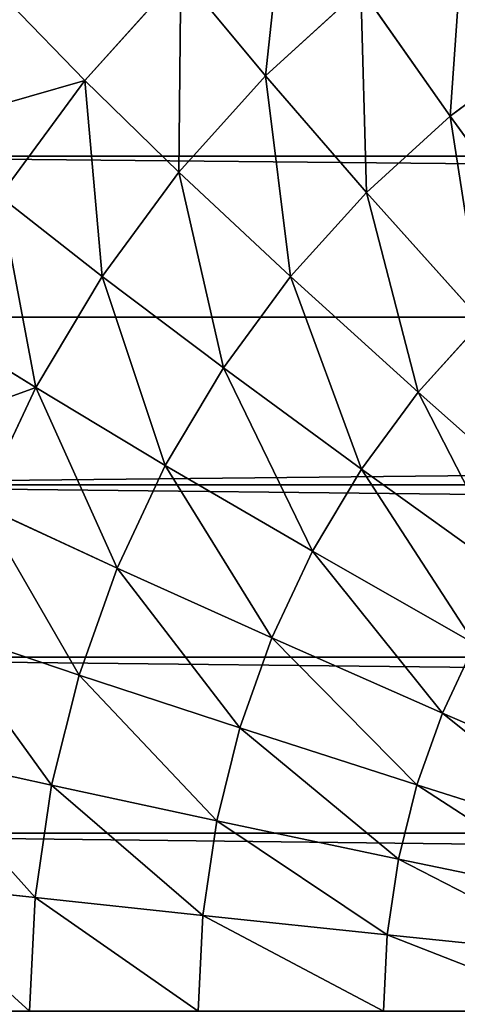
# Model space of a CAD drawing. Extents: x 34 to 1129, y -19 to 489.
# Tile 14 of 237: x 61 to 64, y 235 to 242. Entities that reach past the tile are written whole.
import ezdxf

# ---------------------------------------------------------------- set-up
doc = ezdxf.new("R2010")
doc.units = 0
doc.layers.get('0').update_dxf_attribs({"color": 13, "linetype": 'CONTINUOUS'})

# ---------------------------------------------------------------- blocks, each defined once
blk = doc.blocks.new('GROUP_6')
for p, q in [((4.8701, 19.6721, 4.6949), (5.5632, 20.4368, 4.6949)), ((5.5632, 20.4368, 4.6949), (6.2959, 19.7041, 3.5147)), ((6.2959, 19.7041, 3.5147), (6.9853, 20.3289, 3.5147)), ((6.9853, 20.3289, 3.5147), (7.7349, 19.4156, 2.4798)), ((4.1951, 20.226, 6), (4.8701, 19.6721, 4.6949)), ((7.7349, 19.4156, 2.4798), (8.3891, 19.9008, 2.4798)), ((5.6711, 19.0147, 3.5147), (6.2959, 19.7041, 3.5147)), ((6.2959, 19.7041, 3.5147), (7.1314, 18.8686, 2.4798)), ((4.2552, 18.8431, 4.6949), (4.8701, 19.6721, 4.6949)), ((4.8701, 19.6721, 4.6949), (5.6711, 19.0147, 3.5147)), ((7.1314, 18.8686, 2.4798), (7.7349, 19.4156, 2.4798)), ((7.7349, 19.4156, 2.4798), (8.5638, 18.4055, 1.6077)), ((1.535, 19.1282, 12), (1.535, 19.1282, 1118)), ((5.1168, 18.2674, 3.5147), (5.6711, 19.0147, 3.5147)), ((5.6711, 19.0147, 3.5147), (6.5844, 18.2651, 2.4798)), ((6.5844, 18.2651, 2.4798), (7.1314, 18.8686, 2.4798)), ((7.1314, 18.8686, 2.4798), (8.0554, 17.9446, 1.6077)), ((4.2552, 18.8431, 4.6949), (5.1168, 18.2674, 3.5147)), ((4.6385, 17.4693, 3.5147), (5.1168, 18.2674, 3.5147)), ((5.1168, 18.2674, 3.5147), (6.0992, 17.6109, 2.4798)), ((6.0992, 17.6109, 2.4798), (6.5844, 18.2651, 2.4798)), ((6.5844, 18.2651, 2.4798), (7.5945, 17.4362, 1.6077)), ((0.9896, 17.9749, 12), (0.9896, 17.9749, 1118)), ((3.7246, 17.9578, 4.6949), (4.6385, 17.4693, 3.5147)), ((7.5945, 17.4362, 1.6077), (8.0554, 17.9446, 1.6077)), ((5.6805, 16.9123, 2.4798), (6.0992, 17.6109, 2.4798)), ((6.0992, 17.6109, 2.4798), (7.1857, 16.885, 1.6077)), ((4.2407, 16.6282, 3.5147), (4.6385, 17.4693, 3.5147)), ((4.6385, 17.4693, 3.5147), (5.6805, 16.9123, 2.4798)), ((7.1857, 16.885, 1.6077), (7.5945, 17.4362, 1.6077)), ((7.5945, 17.4362, 1.6077), (8.6841, 16.542, 0.9134)), ((5.3323, 16.1761, 2.4798), (5.6805, 16.9123, 2.4798)), ((5.6805, 16.9123, 2.4798), (6.8329, 16.2964, 1.6077)), ((6.8329, 16.2964, 1.6077), (7.1857, 16.885, 1.6077)), ((7.1857, 16.885, 1.6077), (8.3577, 16.1019, 0.9134)), ((0.5598, 16.7737, 12), (0.5598, 16.7737, 1118)), ((4.2407, 16.6282, 3.5147), (5.3323, 16.1761, 2.4798)), ((6.5395, 15.676, 1.6077), (6.8329, 16.2964, 1.6077)), ((6.8329, 16.2964, 1.6077), (8.076, 15.6319, 0.9134)), ((5.0579, 15.4092, 2.4798), (5.3323, 16.1761, 2.4798)), ((5.3323, 16.1761, 2.4798), (6.5395, 15.676, 1.6077)), ((3.9272, 15.7522, 3.5147), (5.0579, 15.4092, 2.4798)), ((6.3083, 15.0299, 1.6077), (6.5395, 15.676, 1.6077)), ((6.5395, 15.676, 1.6077), (7.8417, 15.1366, 0.9134)), ((7.8417, 15.1366, 0.9134), (8.076, 15.6319, 0.9134)), ((0.2498, 15.5362, 12), (0.2498, 15.5362, 1118)), ((4.86, 14.6191, 2.4798), (5.0579, 15.4092, 2.4798)), ((5.0579, 15.4092, 2.4798), (6.3083, 15.0299, 1.6077)), ((7.6571, 14.6207, 0.9134), (7.8417, 15.1366, 0.9134)), ((7.8417, 15.1366, 0.9134), (9.2166, 14.5671, 0.4089)), ((6.1416, 14.3642, 1.6077), (6.3083, 15.0299, 1.6077)), ((6.3083, 15.0299, 1.6077), (7.6571, 14.6207, 0.9134)), ((3.7011, 14.8497, 3.5147), (4.86, 14.6191, 2.4798)), ((4.7405, 13.8135, 2.4798), (4.86, 14.6191, 2.4798)), ((4.86, 14.6191, 2.4798), (6.1416, 14.3642, 1.6077)), ((7.524, 14.0892, 0.9134), (7.6571, 14.6207, 0.9134)), ((7.6571, 14.6207, 0.9134), (9.0812, 14.1887, 0.4089)), ((6.0409, 13.6854, 1.6077), (6.1416, 14.3642, 1.6077)), ((6.1416, 14.3642, 1.6077), (7.524, 14.0892, 0.9134)), ((0.0626, 14.2742, 12), (0.0626, 14.2742, 1118)), ((7.4436, 13.5473, 0.9134), (7.524, 14.0892, 0.9134)), ((7.524, 14.0892, 0.9134), (8.9836, 13.7989, 0.4089)), ((3.5646, 13.9293, 3.5147), (4.7405, 13.8135, 2.4798)), ((4.7005, 13, 2.4798), (4.7405, 13.8135, 2.4798)), ((4.7405, 13.8135, 2.4798), (6.0409, 13.6854, 1.6077)), ((6.0072, 13, 1.6077), (6.0409, 13.6854, 1.6077)), ((6.0409, 13.6854, 1.6077), (7.4436, 13.5473, 0.9134)), ((7.4167, 13, 0.9134), (7.4436, 13.5473, 0.9134)), ((7.4436, 13.5473, 0.9134), (8.9246, 13.4014, 0.4089))]:
    blk.add_line(p, q)
mesh = blk.add_polyface()
corners = [(6.3279, 21.1299, 4.6949), (6.2959, 19.7041, 3.5147), (5.5632, 20.4368, 4.6949), (6.9853, 20.3289, 3.5147)]
mesh.append_faces([[corners[k] for k in face] for face in [(0, 1, 2), (1, 0, 3)]], dxfattribs={"vtx0": -1})
mesh = blk.add_polyface()
corners = [(4.1951, 20.226, 6), (5.5632, 20.4368, 4.6949), (4.8701, 19.6721, 4.6949), (4.9458, 21.0542, 6)]
mesh.append_faces([[corners[k] for k in face] for face in [(0, 1, 2), (1, 0, 3)]], dxfattribs={"vtx0": -1})
mesh = blk.add_polyface()
corners = [(7.7326, 20.8832, 3.5147), (7.7349, 19.4156, 2.4798), (6.9853, 20.3289, 3.5147), (8.3891, 19.9008, 2.4798)]
mesh.append_faces([[corners[k] for k in face] for face in [(0, 1, 2), (1, 0, 3)]], dxfattribs={"vtx0": -1})
mesh = blk.add_polyface()
corners = [(5.5632, 20.4368, 4.6949), (5.6711, 19.0147, 3.5147), (4.8701, 19.6721, 4.6949), (6.2959, 19.7041, 3.5147)]
mesh.append_faces([[corners[k] for k in face] for face in [(0, 1, 2), (1, 0, 3)]], dxfattribs={"vtx0": -1})
mesh = blk.add_polyface()
corners = [(6.9853, 20.3289, 3.5147), (7.1314, 18.8686, 2.4798), (6.2959, 19.7041, 3.5147), (7.7349, 19.4156, 2.4798)]
mesh.append_faces([[corners[k] for k in face] for face in [(0, 1, 2), (1, 0, 3)]], dxfattribs={"vtx0": -1})
mesh = blk.add_polyface()
corners = [(1.535, 19.1282, 1118), (2.1909, 20.2224, 12), (1.535, 19.1282, 12), (2.1909, 20.2224, 1118)]
mesh.append_faces([[corners[k] for k in face] for face in [(0, 1, 2), (1, 0, 3)]], dxfattribs={"vtx0": -1})
mesh = blk.add_polyface()
corners = [(3.5293, 19.3281, 6), (4.8701, 19.6721, 4.6949), (4.2552, 18.8431, 4.6949), (4.1951, 20.226, 6)]
mesh.append_faces([[corners[k] for k in face] for face in [(0, 1, 2), (1, 0, 3)]], dxfattribs={"vtx0": -1})
mesh = blk.add_polyface()
corners = [(8.3891, 19.9008, 2.4798), (8.5638, 18.4055, 1.6077), (7.7349, 19.4156, 2.4798), (9.115, 18.8143, 1.6077)]
mesh.append_faces([[corners[k] for k in face] for face in [(0, 1, 2), (1, 0, 3)]], dxfattribs={"vtx0": -1})
mesh = blk.add_polyface()
corners = [(6.2959, 19.7041, 3.5147), (6.5844, 18.2651, 2.4798), (5.6711, 19.0147, 3.5147), (7.1314, 18.8686, 2.4798)]
mesh.append_faces([[corners[k] for k in face] for face in [(0, 1, 2), (1, 0, 3)]], dxfattribs={"vtx0": -1})
mesh = blk.add_polyface()
corners = [(4.8701, 19.6721, 4.6949), (5.1168, 18.2674, 3.5147), (4.2552, 18.8431, 4.6949), (5.6711, 19.0147, 3.5147)]
mesh.append_faces([[corners[k] for k in face] for face in [(0, 1, 2), (1, 0, 3)]], dxfattribs={"vtx0": -1})
mesh = blk.add_polyface()
corners = [(7.7349, 19.4156, 2.4798), (8.0554, 17.9446, 1.6077), (7.1314, 18.8686, 2.4798), (8.5638, 18.4055, 1.6077)]
mesh.append_faces([[corners[k] for k in face] for face in [(0, 1, 2), (1, 0, 3)]], dxfattribs={"vtx0": -1})
mesh = blk.add_polyface()
corners = [(0.9896, 17.9749, 1118), (1.535, 19.1282, 12), (0.9896, 17.9749, 12), (1.535, 19.1282, 1118)]
mesh.append_faces([[corners[k] for k in face] for face in [(0, 1, 2), (1, 0, 3)]], dxfattribs={"vtx0": -1})
mesh = blk.add_polyface()
corners = [(5.6711, 19.0147, 3.5147), (6.0992, 17.6109, 2.4798), (5.1168, 18.2674, 3.5147), (6.5844, 18.2651, 2.4798)]
mesh.append_faces([[corners[k] for k in face] for face in [(0, 1, 2), (1, 0, 3)]], dxfattribs={"vtx0": -1})
mesh = blk.add_polyface()
corners = [(7.1314, 18.8686, 2.4798), (7.5945, 17.4362, 1.6077), (6.5844, 18.2651, 2.4798), (8.0554, 17.9446, 1.6077)]
mesh.append_faces([[corners[k] for k in face] for face in [(0, 1, 2), (1, 0, 3)]], dxfattribs={"vtx0": -1})
mesh = blk.add_polyface()
corners = [(4.2552, 18.8431, 4.6949), (4.6385, 17.4693, 3.5147), (3.7246, 17.9578, 4.6949), (5.1168, 18.2674, 3.5147)]
mesh.append_faces([[corners[k] for k in face] for face in [(0, 1, 2), (1, 0, 3)]], dxfattribs={"vtx0": -1})
mesh = blk.add_polyface()
corners = [(5.1168, 18.2674, 3.5147), (5.6805, 16.9123, 2.4798), (4.6385, 17.4693, 3.5147), (6.0992, 17.6109, 2.4798)]
mesh.append_faces([[corners[k] for k in face] for face in [(0, 1, 2), (1, 0, 3)]], dxfattribs={"vtx0": -1})
mesh = blk.add_polyface()
corners = [(6.5844, 18.2651, 2.4798), (7.1857, 16.885, 1.6077), (6.0992, 17.6109, 2.4798), (7.5945, 17.4362, 1.6077)]
mesh.append_faces([[corners[k] for k in face] for face in [(0, 1, 2), (1, 0, 3)]], dxfattribs={"vtx0": -1})
mesh = blk.add_polyface()
corners = [(0.9896, 17.9749, 1118), (0.5598, 16.7737, 12), (0.5598, 16.7737, 1118), (0.9896, 17.9749, 12)]
mesh.append_faces([[corners[k] for k in face] for face in [(0, 1, 2), (1, 0, 3)]], dxfattribs={"vtx0": -1})
mesh = blk.add_polyface()
corners = [(3.2833, 17.0248, 4.6949), (4.6385, 17.4693, 3.5147), (4.2407, 16.6282, 3.5147), (3.7246, 17.9578, 4.6949)]
mesh.append_faces([[corners[k] for k in face] for face in [(0, 1, 2), (1, 0, 3)]], dxfattribs={"vtx0": -1})
mesh = blk.add_polyface()
corners = [(8.0554, 17.9446, 1.6077), (8.6841, 16.542, 0.9134), (7.5945, 17.4362, 1.6077), (9.052, 16.948, 0.9134)]
mesh.append_faces([[corners[k] for k in face] for face in [(0, 1, 2), (1, 0, 3)]], dxfattribs={"vtx0": -1})
mesh = blk.add_polyface()
corners = [(6.0992, 17.6109, 2.4798), (6.8329, 16.2964, 1.6077), (5.6805, 16.9123, 2.4798), (7.1857, 16.885, 1.6077)]
mesh.append_faces([[corners[k] for k in face] for face in [(0, 1, 2), (1, 0, 3)]], dxfattribs={"vtx0": -1})
mesh = blk.add_polyface()
corners = [(4.6385, 17.4693, 3.5147), (5.3323, 16.1761, 2.4798), (4.2407, 16.6282, 3.5147), (5.6805, 16.9123, 2.4798)]
mesh.append_faces([[corners[k] for k in face] for face in [(0, 1, 2), (1, 0, 3)]], dxfattribs={"vtx0": -1})
mesh = blk.add_polyface()
corners = [(7.5945, 17.4362, 1.6077), (8.3577, 16.1019, 0.9134), (7.1857, 16.885, 1.6077), (8.6841, 16.542, 0.9134)]
mesh.append_faces([[corners[k] for k in face] for face in [(0, 1, 2), (1, 0, 3)]], dxfattribs={"vtx0": -1})
mesh = blk.add_polyface()
corners = [(5.6805, 16.9123, 2.4798), (6.5395, 15.676, 1.6077), (5.3323, 16.1761, 2.4798), (6.8329, 16.2964, 1.6077)]
mesh.append_faces([[corners[k] for k in face] for face in [(0, 1, 2), (1, 0, 3)]], dxfattribs={"vtx0": -1})
mesh = blk.add_polyface()
corners = [(7.1857, 16.885, 1.6077), (8.076, 15.6319, 0.9134), (6.8329, 16.2964, 1.6077), (8.3577, 16.1019, 0.9134)]
mesh.append_faces([[corners[k] for k in face] for face in [(0, 1, 2), (1, 0, 3)]], dxfattribs={"vtx0": -1})
mesh = blk.add_polyface()
corners = [(0.2498, 15.5362, 1118), (0.5598, 16.7737, 12), (0.2498, 15.5362, 12), (0.5598, 16.7737, 1118)]
mesh.append_faces([[corners[k] for k in face] for face in [(0, 1, 2), (1, 0, 3)]], dxfattribs={"vtx0": -1})
mesh = blk.add_polyface()
corners = [(4.2407, 16.6282, 3.5147), (5.0579, 15.4092, 2.4798), (3.9272, 15.7522, 3.5147), (5.3323, 16.1761, 2.4798)]
mesh.append_faces([[corners[k] for k in face] for face in [(0, 1, 2), (1, 0, 3)]], dxfattribs={"vtx0": -1})
mesh = blk.add_polyface()
corners = [(6.8329, 16.2964, 1.6077), (7.8417, 15.1366, 0.9134), (6.5395, 15.676, 1.6077), (8.076, 15.6319, 0.9134)]
mesh.append_faces([[corners[k] for k in face] for face in [(0, 1, 2), (1, 0, 3)]], dxfattribs={"vtx0": -1})
mesh = blk.add_polyface()
corners = [(5.3323, 16.1761, 2.4798), (6.3083, 15.0299, 1.6077), (5.0579, 15.4092, 2.4798), (6.5395, 15.676, 1.6077)]
mesh.append_faces([[corners[k] for k in face] for face in [(0, 1, 2), (1, 0, 3)]], dxfattribs={"vtx0": -1})
mesh = blk.add_polyface()
corners = [(3.9272, 15.7522, 3.5147), (4.86, 14.6191, 2.4798), (3.7011, 14.8497, 3.5147), (5.0579, 15.4092, 2.4798)]
mesh.append_faces([[corners[k] for k in face] for face in [(0, 1, 2), (1, 0, 3)]], dxfattribs={"vtx0": -1})
mesh = blk.add_polyface()
corners = [(6.5395, 15.676, 1.6077), (7.6571, 14.6207, 0.9134), (6.3083, 15.0299, 1.6077), (7.8417, 15.1366, 0.9134)]
mesh.append_faces([[corners[k] for k in face] for face in [(0, 1, 2), (1, 0, 3)]], dxfattribs={"vtx0": -1})
mesh = blk.add_polyface()
corners = [(8.076, 15.6319, 0.9134), (9.2166, 14.5671, 0.4089), (7.8417, 15.1366, 0.9134), (9.3884, 14.9304, 0.4089)]
mesh.append_faces([[corners[k] for k in face] for face in [(0, 1, 2), (1, 0, 3)]], dxfattribs={"vtx0": -1})
mesh = blk.add_polyface()
corners = [(0.0626, 14.2742, 1118), (0.2498, 15.5362, 12), (0.0626, 14.2742, 12), (0.2498, 15.5362, 1118)]
mesh.append_faces([[corners[k] for k in face] for face in [(0, 1, 2), (1, 0, 3)]], dxfattribs={"vtx0": -1})
mesh = blk.add_polyface()
corners = [(5.0579, 15.4092, 2.4798), (6.1416, 14.3642, 1.6077), (4.86, 14.6191, 2.4798), (6.3083, 15.0299, 1.6077)]
mesh.append_faces([[corners[k] for k in face] for face in [(0, 1, 2), (1, 0, 3)]], dxfattribs={"vtx0": -1})
mesh = blk.add_polyface()
corners = [(7.8417, 15.1366, 0.9134), (9.0812, 14.1887, 0.4089), (7.6571, 14.6207, 0.9134), (9.2166, 14.5671, 0.4089)]
mesh.append_faces([[corners[k] for k in face] for face in [(0, 1, 2), (1, 0, 3)]], dxfattribs={"vtx0": -1})
mesh = blk.add_polyface()
corners = [(6.3083, 15.0299, 1.6077), (7.524, 14.0892, 0.9134), (6.1416, 14.3642, 1.6077), (7.6571, 14.6207, 0.9134)]
mesh.append_faces([[corners[k] for k in face] for face in [(0, 1, 2), (1, 0, 3)]], dxfattribs={"vtx0": -1})
mesh = blk.add_polyface()
corners = [(3.7011, 14.8497, 3.5147), (4.7405, 13.8135, 2.4798), (3.5646, 13.9293, 3.5147), (4.86, 14.6191, 2.4798)]
mesh.append_faces([[corners[k] for k in face] for face in [(0, 1, 2), (1, 0, 3)]], dxfattribs={"vtx0": -1})
mesh = blk.add_polyface()
corners = [(4.86, 14.6191, 2.4798), (6.0409, 13.6854, 1.6077), (4.7405, 13.8135, 2.4798), (6.1416, 14.3642, 1.6077)]
mesh.append_faces([[corners[k] for k in face] for face in [(0, 1, 2), (1, 0, 3)]], dxfattribs={"vtx0": -1})
mesh = blk.add_polyface()
corners = [(7.6571, 14.6207, 0.9134), (8.9836, 13.7989, 0.4089), (7.524, 14.0892, 0.9134), (9.0812, 14.1887, 0.4089)]
mesh.append_faces([[corners[k] for k in face] for face in [(0, 1, 2), (1, 0, 3)]], dxfattribs={"vtx0": -1})
mesh = blk.add_polyface()
corners = [(6.1416, 14.3642, 1.6077), (7.4436, 13.5473, 0.9134), (6.0409, 13.6854, 1.6077), (7.524, 14.0892, 0.9134)]
mesh.append_faces([[corners[k] for k in face] for face in [(0, 1, 2), (1, 0, 3)]], dxfattribs={"vtx0": -1})
mesh = blk.add_polyface()
corners = [(0, 13, 1118), (0.0626, 14.2742, 12), (0, 13, 12), (0.0626, 14.2742, 1118)]
mesh.append_faces([[corners[k] for k in face] for face in [(0, 1, 2), (1, 0, 3)]], dxfattribs={"vtx0": -1})
mesh = blk.add_polyface()
corners = [(7.524, 14.0892, 0.9134), (8.9246, 13.4014, 0.4089), (7.4436, 13.5473, 0.9134), (8.9836, 13.7989, 0.4089)]
mesh.append_faces([[corners[k] for k in face] for face in [(0, 1, 2), (1, 0, 3)]], dxfattribs={"vtx0": -1})
mesh = blk.add_polyface()
corners = [(3.5646, 13.9293, 3.5147), (4.7005, 13, 2.4798), (3.519, 13, 3.5147), (4.7405, 13.8135, 2.4798)]
mesh.append_faces([[corners[k] for k in face] for face in [(0, 1, 2), (1, 0, 3)]], dxfattribs={"vtx0": -1})
mesh = blk.add_polyface()
corners = [(4.7405, 13.8135, 2.4798), (6.0072, 13, 1.6077), (4.7005, 13, 2.4798), (6.0409, 13.6854, 1.6077)]
mesh.append_faces([[corners[k] for k in face] for face in [(0, 1, 2), (1, 0, 3)]], dxfattribs={"vtx0": -1})
mesh = blk.add_polyface()
corners = [(6.0409, 13.6854, 1.6077), (7.4167, 13, 0.9134), (6.0072, 13, 1.6077), (7.4436, 13.5473, 0.9134)]
mesh.append_faces([[corners[k] for k in face] for face in [(0, 1, 2), (1, 0, 3)]], dxfattribs={"vtx0": -1})
mesh = blk.add_polyface()
corners = [(7.4436, 13.5473, 0.9134), (8.9049, 13, 0.4089), (7.4167, 13, 0.9134), (8.9246, 13.4014, 0.4089)]
mesh.append_faces([[corners[k] for k in face] for face in [(0, 1, 2), (1, 0, 3)]], dxfattribs={"vtx0": -1})
blk = doc.blocks.new('COMPONENT_1')
blk.add_blockref('GROUP_6', (0, 0))
blk = doc.blocks.new('GROUP_14')
for centre in [(249.9691, 249.9691, 5), (249.9691, 249.9691)]:
    blk.add_circle(centre, 250)
blk = doc.blocks.new('GROUP_17')
for p in [(0, 0), (0, 0, 325)]:
    blk.add_blockref('GROUP_14', p)
blk = doc.blocks.new('GROUP_24')
blk.add_blockref('GROUP_17', (0, 0))
blk = doc.blocks.new('GROUP_21')
blk.add_blockref('GROUP_24', (0, 0, 1384.5828))
at = {"extrusion": (0.102793, -4.14614e-18, 0.994703), "rotation": 270}
blk.add_blockref('COMPONENT_1', (235.5297, -18.1604, 3.3814), dxfattribs=at)

msp = doc.modelspace()

# ---------------------------------------------------------------- block references
msp.add_blockref('GROUP_21', (37.6656, -13.7981, -11.8361))

doc.saveas('drawing.dxf')
